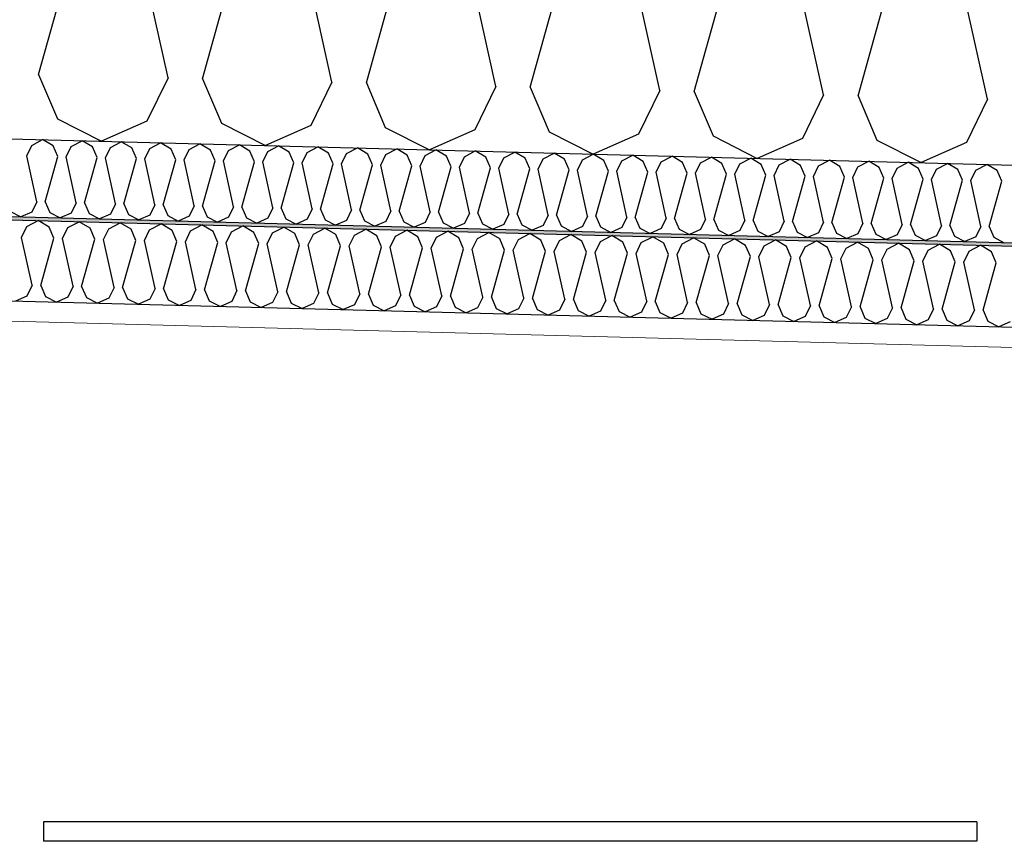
# Model space of a CAD drawing. Header units: millimetres. Extents: x -8544 to 51179, y -2070 to 13050.
# Tile 154 of 168: x 42023 to 42631, y 6214 to 6721. Entities that reach past the tile are written whole.
import ezdxf

# ---------------------------------------------------------------- set-up
doc = ezdxf.new("R2010")
doc.units = ezdxf.units.MM
doc.header["$LTSCALE"] = 0.5
doc.header["$MEASUREMENT"] = 0
doc.linetypes.add('PLINE', pattern=[0])
doc.layers.add('236- Innvendig kledning og overflate(Nye konstruksjoner)', color=7, linetype='Continuous', lineweight=0)
for name, color, linetype in [('256- Faste himlinger og overflatebehandling (Skravur)(Nye konstruksjoner)', 7, 'Continuous'), ('256- Faste himlinger og overflatebehandling(Nye konstruksjoner)', 7, 'Continuous'), ('257- Systemhimlinger (Skravur)(Nye konstruksjoner)', 7, 'Continuous'), ('257- Systemhimlinger(Nye konstruksjoner)', 7, 'Continuous'), ('261- Primærkonstruksjon (tak)', 7, 'Continuous'), ('261- Primærkonstruksjon (tak) (Skravur)', 7, 'Continuous')]:
    doc.layers.add(name, color=color, linetype=linetype)

# ---------------------------------------------------------------- blocks, each defined once
blk = doc.blocks.new('*X17')
at = {"layer": '261- Primærkonstruksjon (tak) (Skravur)', "linetype": 'PLINE'}
for p, q in [((42034.69, 6687.1), (42067.08, 6803.61)), ((42114.58, 6685), (42088.33, 6803.05)), ((42135.83, 6684.45), (42168.22, 6800.96)), ((42215.71, 6682.36), (42189.47, 6800.4)), ((42236.96, 6681.8), (42269.35, 6798.31)), ((42316.85, 6679.71), (42290.6, 6797.76)), ((42338.1, 6679.15), (42370.49, 6795.66)), ((42417.99, 6677.06), (42391.74, 6795.11)), ((42439.24, 6676.5), (42471.63, 6793.01)), ((42519.13, 6674.41), (42492.88, 6792.46)), ((42540.38, 6673.85), (42572.77, 6790.37)), ((42620.26, 6671.76), (42594.02, 6789.81)), ((42034.69, 6687.1), (42046.3, 6659.69)), ((42114.58, 6685), (42101.54, 6658.24)), ((42135.83, 6684.45), (42147.44, 6657.04)), ((42215.71, 6682.36), (42202.68, 6655.6)), ((42236.96, 6681.8), (42248.58, 6654.39)), ((42316.85, 6679.71), (42303.82, 6652.95)), ((42338.1, 6679.15), (42349.72, 6651.74)), ((42417.99, 6677.06), (42404.96, 6650.3)), ((42439.24, 6676.5), (42450.85, 6649.1)), ((42519.13, 6674.41), (42506.09, 6647.65)), ((42540.38, 6673.85), (42551.99, 6646.45)), ((42620.26, 6671.76), (42607.23, 6645)), ((42046.3, 6659.69), (42073.58, 6645.9)), ((42101.54, 6658.24), (42073.58, 6645.9)), ((42147.44, 6657.04), (42174.72, 6643.25)), ((42202.68, 6655.6), (42174.72, 6643.25)), ((42248.58, 6654.39), (42275.86, 6640.6)), ((42303.82, 6652.95), (42275.86, 6640.6)), ((42349.72, 6651.74), (42376.99, 6637.95)), ((42404.96, 6650.3), (42376.99, 6637.95)), ((42450.85, 6649.1), (42478.13, 6635.3)), ((42506.09, 6647.65), (42478.13, 6635.3)), ((42551.99, 6646.45), (42579.27, 6632.65)), ((42607.23, 6645), (42579.27, 6632.65))]:
    blk.add_line(p, q, dxfattribs=at)
blk = doc.blocks.new('*X23')
at = {"layer": '256- Faste himlinger og overflatebehandling (Skravur)(Nye konstruksjoner)', "linetype": 'PLINE'}
for p, q in [((42027.32, 6636.9), (42030.45, 6643.32)), ((42030.45, 6643.32), (42037.17, 6646.85)), ((42043.7, 6642.98), (42037.17, 6646.85)), ((42046.49, 6636.4), (42043.7, 6642.98)), ((42051.59, 6636.27), (42054.72, 6642.69)), ((42054.72, 6642.69), (42061.45, 6646.21)), ((42067.98, 6642.34), (42061.45, 6646.21)), ((42070.76, 6635.76), (42067.98, 6642.34)), ((42075.86, 6635.63), (42078.99, 6642.05)), ((42078.99, 6642.05), (42085.72, 6645.58)), ((42092.25, 6641.71), (42085.72, 6645.58)), ((42095.04, 6635.13), (42092.25, 6641.71)), ((42100.14, 6634.99), (42103.27, 6641.42)), ((42103.27, 6641.42), (42109.99, 6644.94)), ((42116.52, 6641.07), (42109.99, 6644.94)), ((42127.54, 6640.78), (42134.26, 6644.31)), ((42140.8, 6640.43), (42134.26, 6644.31)), ((42151.81, 6640.15), (42158.54, 6643.67)), ((42165.07, 6639.8), (42158.54, 6643.67)), ((42176.08, 6639.51), (42182.81, 6643.04)), ((42189.34, 6639.16), (42182.81, 6643.04)), ((42200.36, 6638.87), (42207.08, 6642.4)), ((42213.61, 6638.53), (42207.08, 6642.4)), ((42224.63, 6638.24), (42231.36, 6641.76)), ((42237.89, 6637.89), (42231.36, 6641.76)), ((42248.9, 6637.6), (42255.63, 6641.13)), ((42262.16, 6637.26), (42255.63, 6641.13)), ((42033.62, 6608.57), (42027.32, 6636.9)), ((42038.72, 6608.44), (42046.49, 6636.4)), ((42057.89, 6607.93), (42051.59, 6636.27)), ((42062.99, 6607.8), (42070.76, 6635.76)), ((42082.16, 6607.3), (42075.86, 6635.63)), ((42087.26, 6607.16), (42095.04, 6635.13)), ((42119.31, 6634.49), (42116.52, 6641.07)), ((42124.41, 6634.36), (42127.54, 6640.78)), ((42143.58, 6633.86), (42140.8, 6640.43)), ((42148.68, 6633.72), (42151.81, 6640.15)), ((42167.86, 6633.22), (42165.07, 6639.8)), ((42172.96, 6633.09), (42176.08, 6639.51)), ((42192.13, 6632.59), (42189.34, 6639.16)), ((42197.23, 6632.45), (42200.36, 6638.87)), ((42216.4, 6631.95), (42213.61, 6638.53)), ((42221.5, 6631.82), (42224.63, 6638.24)), ((42240.68, 6631.31), (42237.89, 6637.89)), ((42245.78, 6631.18), (42248.9, 6637.6)), ((42264.95, 6630.68), (42262.16, 6637.26)), ((42270.05, 6630.54), (42273.18, 6636.97)), ((42273.18, 6636.97), (42279.9, 6640.49)), ((42286.43, 6636.62), (42279.9, 6640.49)), ((42289.22, 6630.04), (42286.43, 6636.62)), ((42294.32, 6629.91), (42297.45, 6636.33)), ((42297.45, 6636.33), (42304.17, 6639.86)), ((42310.71, 6635.98), (42304.17, 6639.86)), ((42313.49, 6629.41), (42310.71, 6635.98)), ((42318.59, 6629.27), (42321.72, 6635.7)), ((42321.72, 6635.7), (42328.45, 6639.22)), ((42334.98, 6635.35), (42328.45, 6639.22)), ((42337.77, 6628.77), (42334.98, 6635.35)), ((42342.87, 6628.64), (42346, 6635.06)), ((42346, 6635.06), (42352.72, 6638.59)), ((42359.25, 6634.71), (42352.72, 6638.59)), ((42370.27, 6634.42), (42376.99, 6637.95)), ((42383.53, 6634.08), (42376.99, 6637.95)), ((42394.54, 6633.79), (42401.27, 6637.32)), ((42407.8, 6633.44), (42401.27, 6637.32)), ((42418.81, 6633.15), (42425.54, 6636.68)), ((42432.07, 6632.81), (42425.54, 6636.68)), ((42443.09, 6632.52), (42449.81, 6636.04)), ((42456.34, 6632.17), (42449.81, 6636.04)), ((42467.36, 6631.88), (42474.09, 6635.41)), ((42480.62, 6631.54), (42474.09, 6635.41)), ((42106.44, 6606.66), (42100.14, 6634.99)), ((42111.54, 6606.53), (42119.31, 6634.49)), ((42130.71, 6606.03), (42124.41, 6634.36)), ((42135.81, 6605.89), (42143.58, 6633.86)), ((42154.98, 6605.39), (42148.68, 6633.72)), ((42160.08, 6605.26), (42167.86, 6633.22)), ((42179.26, 6604.76), (42172.96, 6633.09)), ((42184.36, 6604.62), (42192.13, 6632.59)), ((42203.53, 6604.12), (42197.23, 6632.45)), ((42208.63, 6603.99), (42216.4, 6631.95)), ((42227.8, 6603.48), (42221.5, 6631.82)), ((42232.9, 6603.35), (42240.68, 6631.31)), ((42252.07, 6602.85), (42245.78, 6631.18)), ((42257.17, 6602.72), (42264.95, 6630.68)), ((42276.35, 6602.21), (42270.05, 6630.54)), ((42281.45, 6602.08), (42289.22, 6630.04)), ((42300.62, 6601.58), (42294.32, 6629.91)), ((42305.72, 6601.44), (42313.49, 6629.41)), ((42324.89, 6600.94), (42318.59, 6629.27)), ((42362.04, 6628.14), (42359.25, 6634.71)), ((42367.14, 6628), (42370.27, 6634.42)), ((42386.31, 6627.5), (42383.53, 6634.08)), ((42391.41, 6627.37), (42394.54, 6633.79)), ((42410.59, 6626.86), (42407.8, 6633.44)), ((42415.69, 6626.73), (42418.81, 6633.15)), ((42434.86, 6626.23), (42432.07, 6632.81)), ((42439.96, 6626.1), (42443.09, 6632.52)), ((42459.13, 6625.59), (42456.34, 6632.17)), ((42464.23, 6625.46), (42467.36, 6631.88)), ((42483.41, 6624.96), (42480.62, 6631.54)), ((42488.5, 6624.82), (42491.63, 6631.25)), ((42491.63, 6631.25), (42498.36, 6634.77)), ((42504.89, 6630.9), (42498.36, 6634.77)), ((42507.68, 6624.32), (42504.89, 6630.9)), ((42512.78, 6624.19), (42515.91, 6630.61)), ((42515.91, 6630.61), (42522.63, 6634.14)), ((42529.16, 6630.26), (42522.63, 6634.14)), ((42531.95, 6623.69), (42529.16, 6630.26)), ((42537.05, 6623.55), (42540.18, 6629.98)), ((42540.18, 6629.98), (42546.9, 6633.5)), ((42553.44, 6629.63), (42546.9, 6633.5)), ((42556.22, 6623.05), (42553.44, 6629.63)), ((42561.32, 6622.92), (42564.45, 6629.34)), ((42564.45, 6629.34), (42571.18, 6632.87)), ((42577.71, 6628.99), (42571.18, 6632.87)), ((42580.5, 6622.42), (42577.71, 6628.99)), ((42588.72, 6628.7), (42595.45, 6632.23)), ((42601.98, 6628.36), (42595.45, 6632.23)), ((42613, 6628.07), (42619.72, 6631.59)), ((42626.26, 6627.72), (42619.72, 6631.59)), ((42329.99, 6600.81), (42337.77, 6628.77)), ((42349.17, 6600.31), (42342.87, 6628.64)), ((42354.27, 6600.17), (42362.04, 6628.14)), ((42373.44, 6599.67), (42367.14, 6628)), ((42378.54, 6599.54), (42386.31, 6627.5)), ((42397.71, 6599.04), (42391.41, 6627.37)), ((42402.81, 6598.9), (42410.59, 6626.86)), ((42421.99, 6598.4), (42415.69, 6626.73)), ((42427.09, 6598.27), (42434.86, 6626.23)), ((42446.26, 6597.76), (42439.96, 6626.1)), ((42451.36, 6597.63), (42459.13, 6625.59)), ((42470.53, 6597.13), (42464.23, 6625.46)), ((42475.63, 6596.99), (42483.41, 6624.96)), ((42494.8, 6596.49), (42488.5, 6624.82)), ((42499.9, 6596.36), (42507.68, 6624.32)), ((42519.08, 6595.86), (42512.78, 6624.19)), ((42524.18, 6595.72), (42531.95, 6623.69)), ((42543.35, 6595.22), (42537.05, 6623.55)), ((42548.45, 6595.09), (42556.22, 6623.05)), ((42567.62, 6594.59), (42561.32, 6622.92)), ((42585.6, 6622.28), (42588.72, 6628.7)), ((42604.77, 6621.78), (42601.98, 6628.36)), ((42609.87, 6621.65), (42613, 6628.07)), ((42629.04, 6621.14), (42626.26, 6627.72)), ((42572.72, 6594.45), (42580.5, 6622.42)), ((42591.9, 6593.95), (42585.6, 6622.28)), ((42597, 6593.82), (42604.77, 6621.78)), ((42616.17, 6593.31), (42609.87, 6621.65)), ((42621.27, 6593.18), (42629.04, 6621.14)), ((42033.62, 6608.57), (42030.49, 6602.15)), ((42038.72, 6608.44), (42041.51, 6601.86)), ((42057.89, 6607.93), (42054.76, 6601.51)), ((42062.99, 6607.8), (42065.78, 6601.22)), ((42082.16, 6607.3), (42079.04, 6600.88)), ((42087.26, 6607.16), (42090.05, 6600.59)), ((42106.44, 6606.66), (42103.31, 6600.24)), ((42111.54, 6606.53), (42114.32, 6599.95)), ((42130.71, 6606.03), (42127.58, 6599.6)), ((42135.81, 6605.89), (42138.6, 6599.32)), ((42154.98, 6605.39), (42151.85, 6598.97)), ((42160.08, 6605.26), (42162.87, 6598.68)), ((42179.26, 6604.76), (42176.13, 6598.33)), ((42017.23, 6602.49), (42023.78, 6599.18)), ((42030.49, 6602.15), (42023.78, 6599.18)), ((42041.51, 6601.86), (42048.05, 6598.55)), ((42054.76, 6601.51), (42048.05, 6598.55)), ((42065.78, 6601.22), (42072.33, 6597.91)), ((42079.04, 6600.88), (42072.33, 6597.91)), ((42090.05, 6600.59), (42096.6, 6597.28)), ((42103.31, 6600.24), (42096.6, 6597.28)), ((42114.32, 6599.95), (42120.87, 6596.64)), ((42127.58, 6599.6), (42120.87, 6596.64)), ((42138.6, 6599.32), (42145.14, 6596.01)), ((42151.85, 6598.97), (42145.14, 6596.01)), ((42162.87, 6598.68), (42169.42, 6595.37)), ((42184.36, 6604.62), (42187.14, 6598.04)), ((42203.53, 6604.12), (42200.4, 6597.7)), ((42208.63, 6603.99), (42211.42, 6597.41)), ((42227.8, 6603.48), (42224.67, 6597.06)), ((42232.9, 6603.35), (42235.69, 6596.77)), ((42252.07, 6602.85), (42248.95, 6596.43)), ((42257.17, 6602.72), (42259.96, 6596.14)), ((42276.35, 6602.21), (42273.22, 6595.79)), ((42281.45, 6602.08), (42284.24, 6595.5)), ((42300.62, 6601.58), (42297.49, 6595.16)), ((42305.72, 6601.44), (42308.51, 6594.87)), ((42324.89, 6600.94), (42321.77, 6594.52)), ((42329.99, 6600.81), (42332.78, 6594.23)), ((42349.17, 6600.31), (42346.04, 6593.88)), ((42354.27, 6600.17), (42357.05, 6593.6)), ((42373.44, 6599.67), (42370.31, 6593.25)), ((42378.54, 6599.54), (42381.33, 6592.96)), ((42397.71, 6599.04), (42394.58, 6592.61)), ((42402.81, 6598.9), (42405.6, 6592.32)), ((42176.13, 6598.33), (42169.42, 6595.37)), ((42187.14, 6598.04), (42193.69, 6594.73)), ((42200.4, 6597.7), (42193.69, 6594.73)), ((42211.42, 6597.41), (42217.96, 6594.1)), ((42224.67, 6597.06), (42217.96, 6594.1)), ((42235.69, 6596.77), (42242.24, 6593.46)), ((42248.95, 6596.43), (42242.24, 6593.46)), ((42259.96, 6596.14), (42266.51, 6592.83)), ((42273.22, 6595.79), (42266.51, 6592.83)), ((42284.24, 6595.5), (42290.78, 6592.19)), ((42297.49, 6595.16), (42290.78, 6592.19)), ((42308.51, 6594.87), (42315.05, 6591.56)), ((42321.77, 6594.52), (42315.05, 6591.56)), ((42332.78, 6594.23), (42339.33, 6590.92)), ((42346.04, 6593.88), (42339.33, 6590.92)), ((42357.05, 6593.6), (42363.6, 6590.28)), ((42370.31, 6593.25), (42363.6, 6590.28)), ((42381.33, 6592.96), (42387.87, 6589.65)), ((42394.58, 6592.61), (42387.87, 6589.65)), ((42421.99, 6598.4), (42418.86, 6591.98)), ((42427.09, 6598.27), (42429.87, 6591.69)), ((42446.26, 6597.76), (42443.13, 6591.34)), ((42451.36, 6597.63), (42454.15, 6591.05)), ((42470.53, 6597.13), (42467.4, 6590.71)), ((42475.63, 6596.99), (42478.42, 6590.42)), ((42494.8, 6596.49), (42491.68, 6590.07)), ((42499.9, 6596.36), (42502.69, 6589.78)), ((42519.08, 6595.86), (42515.95, 6589.43)), ((42524.18, 6595.72), (42526.96, 6589.15)), ((42543.35, 6595.22), (42540.22, 6588.8)), ((42548.45, 6595.09), (42551.24, 6588.51)), ((42567.62, 6594.59), (42564.5, 6588.16)), ((42572.72, 6594.45), (42575.51, 6587.88)), ((42591.9, 6593.95), (42588.77, 6587.53)), ((42597, 6593.82), (42599.78, 6587.24)), ((42616.17, 6593.31), (42613.04, 6586.89)), ((42621.27, 6593.18), (42624.06, 6586.6)), ((42405.6, 6592.32), (42412.15, 6589.01)), ((42418.86, 6591.98), (42412.15, 6589.01)), ((42429.87, 6591.69), (42436.42, 6588.38)), ((42443.13, 6591.34), (42436.42, 6588.38)), ((42454.15, 6591.05), (42460.69, 6587.74)), ((42467.4, 6590.71), (42460.69, 6587.74)), ((42478.42, 6590.42), (42484.97, 6587.11)), ((42491.68, 6590.07), (42484.97, 6587.11)), ((42502.69, 6589.78), (42509.24, 6586.47)), ((42515.95, 6589.43), (42509.24, 6586.47)), ((42526.96, 6589.15), (42533.51, 6585.84)), ((42540.22, 6588.8), (42533.51, 6585.84)), ((42551.24, 6588.51), (42557.78, 6585.2)), ((42564.5, 6588.16), (42557.78, 6585.2)), ((42575.51, 6587.88), (42582.06, 6584.56)), ((42588.77, 6587.53), (42582.06, 6584.56)), ((42599.78, 6587.24), (42606.33, 6583.93)), ((42613.04, 6586.89), (42606.33, 6583.93)), ((42624.06, 6586.6), (42630.6, 6583.29))]:
    blk.add_line(p, q, dxfattribs=at)
blk = doc.blocks.new('*X24')
at = {"layer": '256- Faste himlinger og overflatebehandling (Skravur)(Nye konstruksjoner)', "linetype": 'PLINE'}
for p, q in [((42024.08, 6586.54), (42027.34, 6593.23)), ((42027.34, 6593.23), (42034.35, 6596.91)), ((42041.15, 6592.87), (42034.35, 6596.91)), ((42044.05, 6586.02), (42041.15, 6592.87)), ((42049.37, 6585.88), (42052.63, 6592.57)), ((42052.63, 6592.57), (42059.63, 6596.24)), ((42066.43, 6592.21), (42059.63, 6596.24)), ((42077.91, 6591.91), (42084.92, 6595.58)), ((42091.72, 6591.55), (42084.92, 6595.58)), ((42103.19, 6591.25), (42110.2, 6594.92)), ((42117, 6590.89), (42110.2, 6594.92)), ((42128.48, 6590.59), (42135.48, 6594.26)), ((42142.29, 6590.22), (42135.48, 6594.26)), ((42153.76, 6589.92), (42160.77, 6593.6)), ((42167.57, 6589.56), (42160.77, 6593.6)), ((42179.05, 6589.26), (42186.05, 6592.93)), ((42192.86, 6588.9), (42186.05, 6592.93)), ((42030.64, 6557.03), (42024.08, 6586.54)), ((42069.34, 6585.36), (42066.43, 6592.21)), ((42074.65, 6585.22), (42077.91, 6591.91)), ((42094.62, 6584.7), (42091.72, 6591.55)), ((42099.94, 6584.56), (42103.19, 6591.25)), ((42119.91, 6584.03), (42117, 6590.89)), ((42125.22, 6583.89), (42128.48, 6590.59)), ((42145.19, 6583.37), (42142.29, 6590.22)), ((42150.5, 6583.23), (42153.76, 6589.92)), ((42170.48, 6582.71), (42167.57, 6589.56)), ((42175.79, 6582.57), (42179.05, 6589.26)), ((42195.76, 6582.05), (42192.86, 6588.9)), ((42201.07, 6581.91), (42204.33, 6588.6)), ((42204.33, 6588.6), (42211.34, 6592.27)), ((42218.14, 6588.24), (42211.34, 6592.27)), ((42221.04, 6581.39), (42218.14, 6588.24)), ((42226.36, 6581.25), (42229.62, 6587.94)), ((42229.62, 6587.94), (42236.62, 6591.61)), ((42243.43, 6587.58), (42236.62, 6591.61)), ((42246.33, 6580.72), (42243.43, 6587.58)), ((42251.64, 6580.58), (42254.9, 6587.27)), ((42254.9, 6587.27), (42261.91, 6590.95)), ((42268.71, 6586.91), (42261.91, 6590.95)), ((42271.61, 6580.06), (42268.71, 6586.91)), ((42276.93, 6579.92), (42280.18, 6586.61)), ((42280.18, 6586.61), (42287.19, 6590.29)), ((42293.99, 6586.25), (42287.19, 6590.29)), ((42305.47, 6585.95), (42312.47, 6589.62)), ((42319.28, 6585.59), (42312.47, 6589.62)), ((42330.75, 6585.29), (42337.76, 6588.96)), ((42344.56, 6584.93), (42337.76, 6588.96)), ((42356.04, 6584.63), (42363.04, 6588.3)), ((42369.85, 6584.26), (42363.04, 6588.3)), ((42381.32, 6583.96), (42388.33, 6587.64)), ((42395.13, 6583.6), (42388.33, 6587.64)), ((42406.61, 6583.3), (42413.61, 6586.97)), ((42420.42, 6582.94), (42413.61, 6586.97)), ((42035.96, 6556.89), (42044.05, 6586.02)), ((42055.93, 6556.37), (42049.37, 6585.88)), ((42061.24, 6556.23), (42069.34, 6585.36)), ((42081.21, 6555.71), (42074.65, 6585.22)), ((42086.53, 6555.57), (42094.62, 6584.7)), ((42106.5, 6555.05), (42099.94, 6584.56)), ((42111.81, 6554.91), (42119.91, 6584.03)), ((42131.78, 6554.38), (42125.22, 6583.89)), ((42137.09, 6554.24), (42145.19, 6583.37)), ((42157.07, 6553.72), (42150.5, 6583.23)), ((42162.38, 6553.58), (42170.48, 6582.71)), ((42182.35, 6553.06), (42175.79, 6582.57)), ((42187.66, 6552.92), (42195.76, 6582.05)), ((42207.63, 6552.4), (42201.07, 6581.91)), ((42212.95, 6552.26), (42221.04, 6581.39)), ((42232.92, 6551.73), (42226.36, 6581.25)), ((42238.23, 6551.6), (42246.33, 6580.72)), ((42258.2, 6551.07), (42251.64, 6580.58)), ((42296.9, 6579.4), (42293.99, 6586.25)), ((42302.21, 6579.26), (42305.47, 6585.95)), ((42322.18, 6578.74), (42319.28, 6585.59)), ((42327.49, 6578.6), (42330.75, 6585.29)), ((42347.47, 6578.08), (42344.56, 6584.93)), ((42352.78, 6577.94), (42356.04, 6584.63)), ((42372.75, 6577.41), (42369.85, 6584.26)), ((42378.06, 6577.27), (42381.32, 6583.96)), ((42398.03, 6576.75), (42395.13, 6583.6)), ((42403.35, 6576.61), (42406.61, 6583.3)), ((42423.32, 6576.09), (42420.42, 6582.94)), ((42428.63, 6575.95), (42431.89, 6582.64)), ((42431.89, 6582.64), (42438.9, 6586.31)), ((42445.7, 6582.28), (42438.9, 6586.31)), ((42448.6, 6575.43), (42445.7, 6582.28)), ((42453.92, 6575.29), (42457.17, 6581.98)), ((42457.17, 6581.98), (42464.18, 6585.65)), ((42470.98, 6581.62), (42464.18, 6585.65)), ((42473.89, 6574.76), (42470.98, 6581.62)), ((42479.2, 6574.63), (42482.46, 6581.32)), ((42482.46, 6581.32), (42489.46, 6584.99)), ((42496.27, 6580.95), (42489.46, 6584.99)), ((42499.17, 6574.1), (42496.27, 6580.95)), ((42504.48, 6573.96), (42507.74, 6580.65)), ((42507.74, 6580.65), (42514.75, 6584.33)), ((42521.55, 6580.29), (42514.75, 6584.33)), ((42533.03, 6579.99), (42540.03, 6583.66)), ((42546.84, 6579.63), (42540.03, 6583.66)), ((42558.31, 6579.33), (42565.32, 6583)), ((42572.12, 6578.97), (42565.32, 6583)), ((42583.6, 6578.67), (42590.6, 6582.34)), ((42597.41, 6578.31), (42590.6, 6582.34)), ((42608.88, 6578.01), (42615.89, 6581.68)), ((42622.69, 6577.64), (42615.89, 6581.68)), ((42263.52, 6550.93), (42271.61, 6580.06)), ((42283.49, 6550.41), (42276.93, 6579.92)), ((42288.8, 6550.27), (42296.9, 6579.4)), ((42308.77, 6549.75), (42302.21, 6579.26)), ((42314.08, 6549.61), (42322.18, 6578.74)), ((42334.06, 6549.09), (42327.49, 6578.6)), ((42339.37, 6548.95), (42347.47, 6578.08)), ((42359.34, 6548.42), (42352.78, 6577.94)), ((42364.65, 6548.29), (42372.75, 6577.41)), ((42384.62, 6547.76), (42378.06, 6577.27)), ((42389.94, 6547.62), (42398.03, 6576.75)), ((42409.91, 6547.1), (42403.35, 6576.61)), ((42415.22, 6546.96), (42423.32, 6576.09)), ((42435.19, 6546.44), (42428.63, 6575.95)), ((42440.51, 6546.3), (42448.6, 6575.43)), ((42460.48, 6545.78), (42453.92, 6575.29)), ((42465.79, 6545.64), (42473.89, 6574.76)), ((42485.76, 6545.11), (42479.2, 6574.63)), ((42524.46, 6573.44), (42521.55, 6580.29)), ((42529.77, 6573.3), (42533.03, 6579.99)), ((42549.74, 6572.78), (42546.84, 6579.63)), ((42555.05, 6572.64), (42558.31, 6579.33)), ((42575.03, 6572.12), (42572.12, 6578.97)), ((42580.34, 6571.98), (42583.6, 6578.67)), ((42600.31, 6571.45), (42597.41, 6578.31)), ((42605.62, 6571.32), (42608.88, 6578.01)), ((42625.59, 6570.79), (42622.69, 6577.64)), ((42491.07, 6544.97), (42499.17, 6574.1)), ((42511.05, 6544.45), (42504.48, 6573.96)), ((42516.36, 6544.31), (42524.46, 6573.44)), ((42536.33, 6543.79), (42529.77, 6573.3)), ((42541.64, 6543.65), (42549.74, 6572.78)), ((42561.62, 6543.13), (42555.05, 6572.64)), ((42566.93, 6542.99), (42575.03, 6572.12)), ((42586.9, 6542.47), (42580.34, 6571.98)), ((42592.21, 6542.33), (42600.31, 6571.45)), ((42612.18, 6541.8), (42605.62, 6571.32)), ((42617.5, 6541.66), (42625.59, 6570.79)), ((42030.64, 6557.03), (42027.39, 6550.34)), ((42035.96, 6556.89), (42038.86, 6550.04)), ((42055.93, 6556.37), (42052.67, 6549.68)), ((42061.24, 6556.23), (42064.14, 6549.38)), ((42027.39, 6550.34), (42020.4, 6547.25)), ((42038.86, 6550.04), (42045.68, 6546.59)), ((42081.21, 6555.71), (42077.95, 6549.02)), ((42086.53, 6555.57), (42089.43, 6548.72)), ((42106.5, 6555.05), (42103.24, 6548.35)), ((42111.81, 6554.91), (42114.71, 6548.05)), ((42131.78, 6554.38), (42128.52, 6547.69)), ((42137.09, 6554.24), (42140, 6547.39)), ((42157.07, 6553.72), (42153.81, 6547.03)), ((42162.38, 6553.58), (42165.28, 6546.73)), ((42182.35, 6553.06), (42179.09, 6546.37)), ((42187.66, 6552.92), (42190.57, 6546.07)), ((42207.63, 6552.4), (42204.38, 6545.71)), ((42212.95, 6552.26), (42215.85, 6545.41)), ((42232.92, 6551.73), (42229.66, 6545.04)), ((42238.23, 6551.6), (42241.14, 6544.74)), ((42258.2, 6551.07), (42254.94, 6544.38)), ((42263.52, 6550.93), (42266.42, 6544.08)), ((42283.49, 6550.41), (42280.23, 6543.72)), ((42288.8, 6550.27), (42291.7, 6543.42)), ((42052.67, 6549.68), (42045.68, 6546.59)), ((42064.14, 6549.38), (42070.96, 6545.93)), ((42077.95, 6549.02), (42070.96, 6545.93)), ((42089.43, 6548.72), (42096.25, 6545.27)), ((42103.24, 6548.35), (42096.25, 6545.27)), ((42114.71, 6548.05), (42121.53, 6544.61)), ((42128.52, 6547.69), (42121.53, 6544.61)), ((42140, 6547.39), (42146.82, 6543.94)), ((42153.81, 6547.03), (42146.82, 6543.94)), ((42165.28, 6546.73), (42172.1, 6543.28)), ((42179.09, 6546.37), (42172.1, 6543.28)), ((42190.57, 6546.07), (42197.39, 6542.62)), ((42204.38, 6545.71), (42197.39, 6542.62)), ((42215.85, 6545.41), (42222.67, 6541.96)), ((42229.66, 6545.04), (42222.67, 6541.96)), ((42241.14, 6544.74), (42247.95, 6541.3)), ((42254.94, 6544.38), (42247.95, 6541.3)), ((42266.42, 6544.08), (42273.24, 6540.63)), ((42308.77, 6549.75), (42305.51, 6543.06)), ((42314.08, 6549.61), (42316.99, 6542.76)), ((42334.06, 6549.09), (42330.8, 6542.4)), ((42339.37, 6548.95), (42342.27, 6542.1)), ((42359.34, 6548.42), (42356.08, 6541.73)), ((42364.65, 6548.29), (42367.56, 6541.43)), ((42384.62, 6547.76), (42381.37, 6541.07)), ((42389.94, 6547.62), (42392.84, 6540.77)), ((42409.91, 6547.1), (42406.65, 6540.41)), ((42415.22, 6546.96), (42418.13, 6540.11)), ((42435.19, 6546.44), (42431.94, 6539.75)), ((42440.51, 6546.3), (42443.41, 6539.45)), ((42460.48, 6545.78), (42457.22, 6539.09)), ((42465.79, 6545.64), (42468.69, 6538.79)), ((42485.76, 6545.11), (42482.5, 6538.42)), ((42491.07, 6544.97), (42493.98, 6538.12)), ((42511.05, 6544.45), (42507.79, 6537.76)), ((42516.36, 6544.31), (42519.26, 6537.46)), ((42280.23, 6543.72), (42273.24, 6540.63)), ((42291.7, 6543.42), (42298.52, 6539.97)), ((42305.51, 6543.06), (42298.52, 6539.97)), ((42316.99, 6542.76), (42323.81, 6539.31)), ((42330.8, 6542.4), (42323.81, 6539.31)), ((42342.27, 6542.1), (42349.09, 6538.65)), ((42356.08, 6541.73), (42349.09, 6538.65)), ((42367.56, 6541.43), (42374.38, 6537.99)), ((42381.37, 6541.07), (42374.38, 6537.99)), ((42392.84, 6540.77), (42399.66, 6537.32)), ((42406.65, 6540.41), (42399.66, 6537.32)), ((42418.13, 6540.11), (42424.94, 6536.66)), ((42431.94, 6539.75), (42424.94, 6536.66)), ((42443.41, 6539.45), (42450.23, 6536)), ((42457.22, 6539.09), (42450.23, 6536)), ((42468.69, 6538.79), (42475.51, 6535.34)), ((42482.5, 6538.42), (42475.51, 6535.34)), ((42493.98, 6538.12), (42500.8, 6534.67)), ((42536.33, 6543.79), (42533.07, 6537.1)), ((42541.64, 6543.65), (42544.55, 6536.8)), ((42561.62, 6543.13), (42558.36, 6536.44)), ((42566.93, 6542.99), (42569.83, 6536.14)), ((42586.9, 6542.47), (42583.64, 6535.78)), ((42592.21, 6542.33), (42595.12, 6535.47)), ((42612.18, 6541.8), (42608.93, 6535.11)), ((42617.5, 6541.66), (42620.4, 6534.81)), ((42507.79, 6537.76), (42500.8, 6534.67)), ((42519.26, 6537.46), (42526.08, 6534.01)), ((42533.07, 6537.1), (42526.08, 6534.01)), ((42544.55, 6536.8), (42551.37, 6533.35)), ((42558.36, 6536.44), (42551.37, 6533.35)), ((42569.83, 6536.14), (42576.65, 6532.69)), ((42583.64, 6535.78), (42576.65, 6532.69)), ((42595.12, 6535.47), (42601.93, 6532.03)), ((42608.93, 6535.11), (42601.93, 6532.03)), ((42620.4, 6534.81), (42627.22, 6531.36)), ((42634.21, 6534.45), (42627.22, 6531.36))]:
    blk.add_line(p, q, dxfattribs=at)

msp = doc.modelspace()

# ---------------------------------------------------------------- hatches: boundary and pattern name
at = {"layer": '256- Faste himlinger og overflatebehandling (Skravur)(Nye konstruksjoner)', "linetype": 'Continuous'}
msp.add_hatch(color=256, dxfattribs=at).paths.add_polyline_path([(39201.93, 6671.08), (43699.43, 6553.3), (43699.43, 6555.31), (39201.93, 6673.08)])
h = msp.add_hatch(dxfattribs=at)
h.set_pattern_fill('Gips', color=256, style=0, pattern_type=2)
h.set_pattern_definition([(358.5, (0, 0), (2.26699, 86.57286), [0, -50]), (358.5, (26.125, 42.63), (2.26699, 86.57286), [0, -50])])
h.paths.add_polyline_path([(39201.93, 6608.55), (43699.43, 6490.78), (43699.43, 6503.29), (39201.93, 6621.06)])
at = {"layer": '257- Systemhimlinger (Skravur)(Nye konstruksjoner)', "linetype": 'Continuous'}
h = msp.add_hatch(dxfattribs=at)
h.set_pattern_fill('Prikker_tett', color=256, style=0, pattern_type=2)
h.set_pattern_definition([(0, (0, 0), (0, 43.30127), [0, -25]), (0, (12.5, 21.65), (0, 43.30127), [0, -25])])
h.paths.add_polyline_path([(42037.68, 6214), (42613.68, 6214), (42613.68, 6226), (42037.68, 6226)])

# ---------------------------------------------------------------- linework, layer by layer
at = {"layer": '236- Innvendig kledning og overflate(Nye konstruksjoner)', "linetype": 'PLINE'}
msp.add_line((39201.93, 6608.55), (43711.93, 6490.46), dxfattribs=at)
at = {"layer": '256- Faste himlinger og overflatebehandling(Nye konstruksjoner)', "linetype": 'PLINE'}
for p, q in [((39201.93, 6673.08), (43711.93, 6554.98)), ((39201.93, 6671.08), (43711.93, 6552.98)), ((39201.93, 6621.06), (43711.93, 6502.96))]:
    msp.add_line(p, q, dxfattribs=at)
at = {"layer": '257- Systemhimlinger(Nye konstruksjoner)', "linetype": 'PLINE'}
for p, q in [((42037.68, 6226), (42037.68, 6214)), ((42613.68, 6226), (42037.68, 6226)), ((42613.68, 6226), (42613.68, 6214)), ((42613.68, 6214), (42037.68, 6214))]:
    msp.add_line(p, q, dxfattribs=at)
at = {"layer": '261- Primærkonstruksjon (tak)', "linetype": 'PLINE'}
msp.add_line((39201.93, 6721.09), (43711.93, 6602.99), dxfattribs=at)

# ---------------------------------------------------------------- block references
at = {"layer": '256- Faste himlinger og overflatebehandling(Nye konstruksjoner)'}
for name in ['*X23', '*X24']:
    msp.add_blockref(name, (0, 0), dxfattribs=at)
at = {"layer": '261- Primærkonstruksjon (tak)'}
msp.add_blockref('*X17', (0, 0), dxfattribs=at)

doc.saveas('drawing.dxf')
